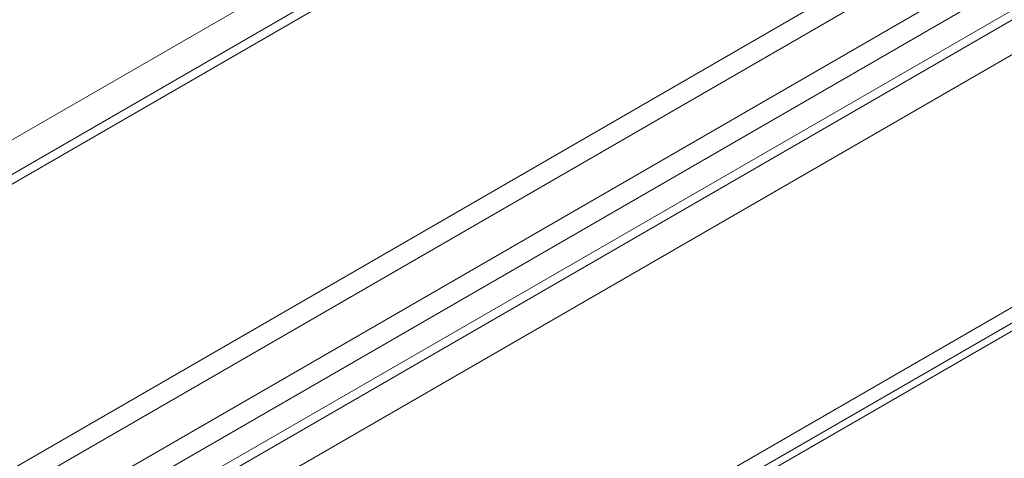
# Model space of a CAD drawing. Header units: millimetres. Extents: x 0 to 1118, y 0 to 864.
# Tile 216 of 256: x 916 to 933, y 364 to 372. Entities that reach past the tile are written whole.
import ezdxf

# ---------------------------------------------------------------- set-up
doc = ezdxf.new("R2010")
doc.units = ezdxf.units.MM

msp = doc.modelspace()

# ---------------------------------------------------------------- linework, layer by layer
at = {"color": 9, "linetype": 'Continuous', "lineweight": 0}
for p, q in [((878.901, 348.57), (1010.648, 424.626)), ((1011.684, 424.459), (879.685, 348.258)), ((883.958, 345.791), (1015.957, 421.992)), ((1016.207, 421.729), (884.208, 345.527)), ((884.531, 344.967), (1016.53, 421.169)), ((1016.634, 420.82), (884.635, 344.619)), ((884.635, 344.124), (1016.634, 420.326)), ((883.983, 342.983), (1016.79, 419.651)), ((901.966, 348.985), (953.761, 378.886))]:
    msp.add_line(p, q, dxfattribs=at)
at = {"color": 7, "linetype": 'Continuous', "lineweight": 15}
for p, q in [((1011.434, 424.484), (879.435, 348.282)), ((884.531, 343.895), (1016.53, 420.097)), ((901.967, 348.716), (953.596, 378.52)), ((949.642, 376.1), (901.967, 348.578))]:
    msp.add_line(p, q, dxfattribs=at)

doc.saveas('drawing.dxf')
